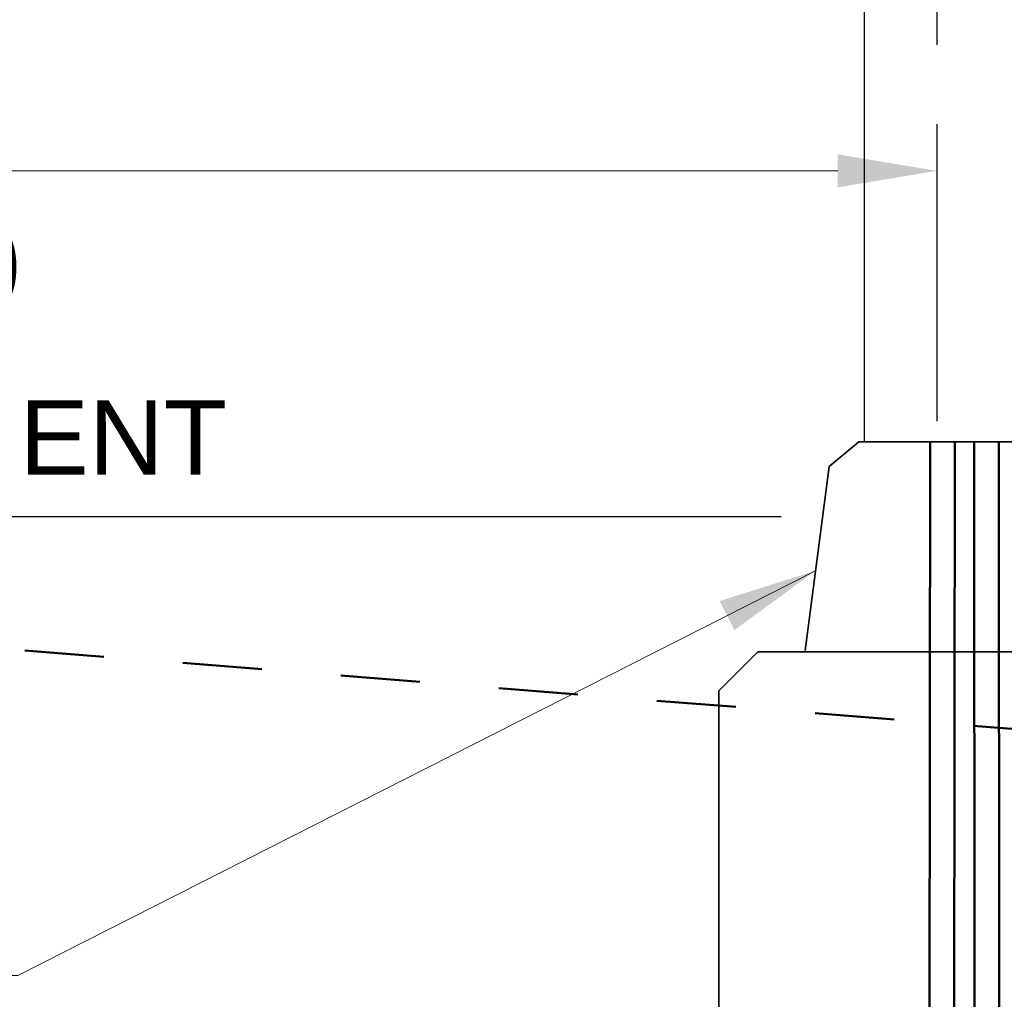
# Model space of a CAD drawing. Header units: inches. Extents: x 0 to 8.5, y 0 to 11.
# Tile 4 of 14: x 2.5 to 3.8, y 5.3 to 6.5. Entities that reach past the tile are written whole.
import ezdxf

# ---------------------------------------------------------------- set-up
doc = ezdxf.new("R2010")
doc.units = ezdxf.units.IN
doc.header["$LTSCALE"] = 0.5
doc.header["$MEASUREMENT"] = 0
doc.header["$PDSIZE"] = 2
doc.linetypes.add('CENTER2', pattern=[1.125, 0.75, -0.125, 0.125, -0.125])
doc.linetypes.add('HIDDEN2', pattern=[0.1875, 0.125, -0.0625])
doc.layers.get('DEFPOINTS').update_dxf_attribs({"linetype": 'CONTINUOUS', "lineweight": 35})
for name, color, linetype, lineweight in [('C-GRAD-FNSH', 4, 'CONTINUOUS', 50), ('C-ROAD-SIGN', 1, 'CONTINUOUS', 25), ('E-POWR-CNDT', 83, 'CONTINUOUS', 50), ('S-FNDN-PEDS', 41, 'CONTINUOUS', 35)]:
    doc.layers.add(name, color=color, linetype=linetype, lineweight=lineweight)
doc.layers.add('G-ANNO-DIMS', color=7, linetype='CONTINUOUS')
doc.layers.add('G-ANNO-TEXT', color=7, linetype='CONTINUOUS')
doc.styles.add('01-E-BLDG-1_1', font='arial.ttf', dxfattribs={"height": 0.09375})
doc.dimstyles.new('01-E-BLDG-1_1', dxfattribs={"dimtxt": 0.09375, "dimasz": 0.125, "dimexe": 0.0625, "dimexo": 0.0625, "dimgap": 0.0625, "dimtad": 1, "dimdec": 4, "dimzin": 3, "dimdsep": 46, "dimlunit": 4, "dimtxsty": '01-E-BLDG-1_1', "dimcen": 0.0625, "dimclrd": 1, "dimclre": 1, "dimclrt": 256, "dimazin": 0, "dimtfac": 1, "dimtdec": 4, "dimtmove": 1, "dimatfit": 3, "dimfxl": 1, "dimfrac": 2, "dimtolj": 1, "dimtzin": 3, "dimlwd": 0, "dimlwe": 0, "dimarcsym": 0})

# ---------------------------------------------------------------- blocks, each defined once
blk = doc.blocks.new('*D83')
at = {"layer": 'DEFPOINTS', "color": 0, "transparency": 16777216}
for p in [(3.666, 6.3347), (3.666, 5.9592), (0.9816, 5.6383)]:
    blk.add_point(p, dxfattribs=at)
at = {"layer": 'G-ANNO-DIMS', "color": 1, "lineweight": 0, "transparency": 16777216}
blk.add_line((1.1066, 6.3347), (3.541, 6.3347), dxfattribs=at)
at = {"layer": 'G-ANNO-DIMS', "color": 1, "transparency": 16777216}
for points in [[(1.1066, 6.3556), (1.1066, 6.3139), (0.9816, 6.3347)], [(3.541, 6.3556), (3.541, 6.3139), (3.666, 6.3347)]]:
    blk.add_solid(points, dxfattribs=at)
at = {"layer": 'G-ANNO-DIMS', "transparency": 16777216, "char_height": 0.09375, "attachment_point": 5, "style": '01-E-BLDG-1_1'}
for s, insert in [('\\A1;8\'-0"', (2.3238, 6.4451)), ('\\A1;(2.4M)', (2.3238, 6.2108))]:
    blk.add_mtext(s, dxfattribs=dict(at, insert=insert))

msp = doc.modelspace()

# ---------------------------------------------------------------- linework, layer by layer
at = {"layer": 'C-GRAD-FNSH', "linetype": 'HIDDEN2', "ltscale": 1.312333, "flags": 128}
msp.add_lwpolyline([(2.11672, 5.76128), (5.94144, 5.4571)], dxfattribs=at)
at = {"layer": 'C-ROAD-SIGN'}
msp.add_line((3.57428, 7.01942), (3.57428, 5.99259), dxfattribs=at)
at = {"layer": 'E-POWR-CNDT'}
for p, q in [((3.6575, 5.99259), (3.65636, 4.98946)), ((3.68875, 5.99258), (3.68761, 4.98944)), ((3.71303, 5.99258), (3.7134, 5.1898)), ((3.74428, 5.99259), (3.74465, 5.18981))]:
    msp.add_line(p, q, dxfattribs=at)
at = {"layer": 'G-ANNO-DIMS', "linetype": 'CENTER2'}
msp.add_line((3.66595, 7.06871), (3.66595, 5.95921), dxfattribs=at)
at = {"layer": 'G-ANNO-DIMS', "color": 1}
msp.add_line((0.50027, 5.89865), (3.46959, 5.89865), dxfattribs=at)
at = {"layer": 'S-FNDN-PEDS'}
for p, q in [((3.5676, 5.99259), (3.53003, 5.96186)), ((3.5676, 5.99259), (3.76812, 5.99259)), ((3.53003, 5.96186), (3.4997, 5.72935)), ((3.39095, 5.67857), (3.44028, 5.7279)), ((3.44028, 5.7279), (3.89176, 5.7279)), ((3.39095, 5.67857), (3.39095, 4.62391))]:
    msp.add_line(p, q, dxfattribs=at)

# ---------------------------------------------------------------- texts
at = {"layer": 'G-ANNO-TEXT', "insert": (1.03184, 6.0453), "char_height": 0.09375, "width": 1.7524993, "attachment_point": 1, "rotation": 360, "style": '01-E-BLDG-1_1'}
msp.add_mtext('\\A1;HIGH POINT OF PAVEMENT', dxfattribs=at)

# ---------------------------------------------------------------- dimensions: what is measured, and where the dimension line sits
at = {"layer": 'G-ANNO-DIMS'}
dim = msp.add_linear_dim(base=(3.66595, 6.33472), p1=(0.98155, 5.63827), p2=(3.66595, 5.95921), text='8\'-0"\\X(2.4M)', dimstyle='01-E-BLDG-1_1', override={"dimse1": 1, "dimse2": 1}, dxfattribs=at)
dim.commit()
dim.dimension.update_dxf_attribs({"geometry": '*D83', "text_midpoint": (2.32375, 6.33472)})

# ---------------------------------------------------------------- leaders
at = {"layer": 'G-ANNO-TEXT'}
msp.add_leader([(3.51285, 5.83011, 0.02984), (2.50682, 5.31956, 0.02984), (2.00768, 5.31956, 0.02984)], dimstyle='01-E-BLDG-1_1', dxfattribs=at)

doc.saveas('drawing.dxf')
